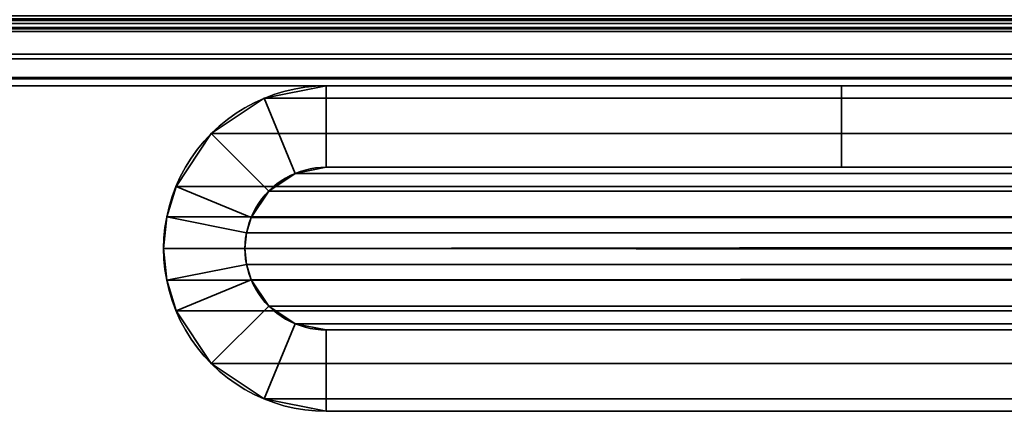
# Model space of a CAD drawing. Header units: millimetres. Extents: x -523 to 5173, y -130 to 66.
# Tile 153 of 256: x -203 to -188, y -68 to -62. Entities that reach past the tile are written whole.
import ezdxf

# ---------------------------------------------------------------- set-up
doc = ezdxf.new("R2010")
doc.units = ezdxf.units.MM
doc.layers.add('151', color=7, linetype='Continuous', true_color=0xffffff)

# ---------------------------------------------------------------- blocks, each defined once
blk = doc.blocks.new('UG_SURFACE_013')
at = {"layer": '151', "color": 252, "linetype": 'Continuous', "lineweight": 35}
for points in [[(-336.835, -62.158, 2040.798), (337.165, -62.158, 2040.798), (337.165, -61.636, 2040.902), (-336.835, -61.636, 2040.902)], [(-336.835, -61.852, 2040.059), (337.165, -61.852, 2040.059), (337.165, -62.035, 2039.937), (-336.835, -62.035, 2039.937)], [(337.165, -61.966, 1.984), (-336.835, -61.966, 1.984), (-336.835, -62.139, 2.244), (337.165, -62.139, 2.244)], [(337.165, -62.531, 1.419), (-336.835, -62.531, 1.419), (-336.835, -62.012, 1.072), (337.165, -62.012, 1.072)], [(-336.835, -62.035, 2039.937), (337.165, -62.035, 2039.937), (337.165, -62.157, 2039.754), (-336.835, -62.157, 2039.754)], [(337.165, -62.139, 2.244), (-336.835, -62.139, 2.244), (-336.835, -62.2, 2.55), (337.165, -62.2, 2.55)], [(-177.35, -62.2, 1764.902), (-358.471, -62.2, 2040.95), (-336.837, -62.2, 2039.538)], [(-358.471, -62.2, 2040.95), (-177.35, -62.2, 1764.902), (-177.35, -62.2, 1409.902), (-286.227, -62.2, 1110.95)], [(-177.35, -62.2, 1764.902), (-336.837, -62.2, 2039.538), (-336.835, -62.2, 2039.538)], [(-336.835, -62.157, 2039.754), (337.165, -62.157, 2039.754), (337.165, -62.2, 2039.538), (-336.835, -62.2, 2039.538)], [(-336.835, -62.601, 2040.503), (337.165, -62.601, 2040.503), (337.165, -62.158, 2040.798), (-336.835, -62.158, 2040.798)], [(-336.835, -62.2, 2039.538), (357.73, -62.2, 1916.95), (177.65, -62.2, 1764.902), (-177.35, -62.2, 1764.902)], [(-336.835, -62.2, 2039.538), (337.165, -62.2, 2039.538), (357.73, -62.2, 1916.95)], [(-286.218, -62.2, 1010.934), (337.165, -62.2, 2.55), (-336.835, -62.2, 2.55)], [(-282.888, -62.2, 1114.658), (-286.227, -62.2, 1110.95), (-177.35, -62.2, 1409.902)], [(357.73, -62.2, 191.95), (-286.218, -62.2, 1010.934), (-282.879, -62.2, 1007.235)], [(-286.218, -62.2, 1010.934), (357.73, -62.2, 107.95), (337.165, -62.2, 2.55)], [(-286.218, -62.2, 1010.934), (357.73, -62.2, 191.95), (357.73, -62.2, 107.95)], [(-278.33, -62.2, 1116.688), (-282.888, -62.2, 1114.658), (-177.35, -62.2, 1409.902)], [(-282.879, -62.2, 1007.235), (-278.326, -62.2, 1005.211), (357.73, -62.2, 191.95)], [(-275.835, -62.2, 1116.95), (-278.33, -62.2, 1116.688), (-177.35, -62.2, 1409.902)], [(-278.326, -62.2, 1005.211), (-273.343, -62.2, 1005.211), (357.73, -62.2, 191.95)], [(-177.35, -62.2, 1409.902), (-273.34, -62.2, 1116.688), (-275.835, -62.2, 1116.95)], [(357.73, -62.2, 191.95), (-273.343, -62.2, 1005.211), (-268.79, -62.2, 1007.235)], [(-177.35, -62.2, 1409.902), (-268.781, -62.2, 1114.658), (-273.34, -62.2, 1116.688)], [(358.802, -62.2, 191.95), (357.73, -62.2, 191.95), (-270.954, -62.2, 1093.987), (-266.917, -62.2, 1096.92)], [(-263.903, -62.2, 1034.23), (-270.954, -62.2, 1093.987), (357.73, -62.2, 191.95)], [(-268.79, -62.2, 1007.235), (-265.451, -62.2, 1010.934), (357.73, -62.2, 191.95)], [(-265.442, -62.2, 1110.95), (-268.781, -62.2, 1114.658), (-177.35, -62.2, 1409.902), (177.65, -62.2, 1409.902)], [(177.65, -62.2, 1409.902), (358.802, -62.2, 191.95), (-266.917, -62.2, 1096.92), (-264.422, -62.2, 1101.242)], [(-264.412, -62.2, 1020.627), (-266.89, -62.2, 1024.95), (-264.412, -62.2, 1029.273), (357.73, -62.2, 191.95)], [(-265.451, -62.2, 1010.934), (-263.903, -62.2, 1015.671), (357.73, -62.2, 191.95)], [(177.65, -62.2, 1409.902), (-263.9, -62.2, 1106.204), (-265.442, -62.2, 1110.95)], [(-264.422, -62.2, 1101.242), (-263.9, -62.2, 1106.204), (177.65, -62.2, 1409.902)], [(357.73, -62.2, 191.95), (-264.412, -62.2, 1029.273), (-263.903, -62.2, 1034.23)], [(-263.903, -62.2, 1015.671), (-264.412, -62.2, 1020.627), (357.73, -62.2, 191.95)], [(337.165, -62.878, 1.938), (-336.835, -62.878, 1.938), (-336.835, -62.531, 1.419), (337.165, -62.531, 1.419)], [(-336.835, -62.896, 2040.06), (337.165, -62.896, 2040.06), (337.165, -62.601, 2040.503), (-336.835, -62.601, 2040.503)], [(337.165, -63, 2.55), (-336.835, -63, 2.55), (-336.835, -62.878, 1.938), (337.165, -62.878, 1.938)], [(-177.35, -63, 1764.902), (-358.471, -63, 2040.95), (-287.769, -63, 1106.204), (-286.227, -63, 1110.95)], [(-336.837, -63, 2039.538), (-358.471, -63, 2040.95), (-177.35, -63, 1764.902)], [(-336.835, -63, 2039.538), (-336.837, -63, 2039.538), (-177.35, -63, 1764.902)], [(-336.835, -63, 2039.538), (337.165, -63, 2039.538), (337.165, -62.896, 2040.06), (-336.835, -62.896, 2040.06)], [(-336.835, -63, 2.55), (337.165, -63, 2.55), (357.73, -63, 107.95)], [(357.73, -63, 107.95), (357.73, -63, 191.95), (-286.218, -63, 1010.934), (-336.835, -63, 2.55)], [(-336.835, -63, 2039.538), (-177.35, -63, 1764.902), (177.65, -63, 1764.902)], [(177.65, -63, 1764.902), (357.73, -63, 1916.95), (337.165, -63, 2039.538), (-336.835, -63, 2039.538)], [(-286.227, -63, 1110.95), (-177.35, -63, 1409.902), (-177.35, -63, 1764.902)], [(-177.35, -63, 1409.902), (-286.227, -63, 1110.95), (-282.888, -63, 1114.658)], [(-282.879, -63, 1007.235), (-286.218, -63, 1010.934), (357.73, -63, 191.95)], [(177.65, -63, 1409.902), (-282.888, -63, 1114.658), (-278.33, -63, 1116.688)], [(-282.888, -63, 1114.658), (177.65, -63, 1409.902), (-177.35, -63, 1409.902)], [(-278.326, -63, 1005.211), (-282.879, -63, 1007.235), (357.73, -63, 191.95)], [(-278.33, -63, 1116.688), (-273.34, -63, 1116.688), (177.65, -63, 1409.902)], [(357.73, -63, 191.95), (-273.343, -63, 1005.211), (-278.326, -63, 1005.211)], [(-268.79, -63, 1007.235), (-273.343, -63, 1005.211), (357.73, -63, 191.95)], [(-273.34, -63, 1116.688), (-268.781, -63, 1114.658), (177.65, -63, 1409.902)], [(358.802, -63, 848.35), (-266.917, -63, 1096.92), (-268.79, -63, 1042.665), (-265.451, -63, 1038.966)], [(-268.79, -63, 1007.235), (357.73, -63, 191.95), (358.802, -63, 191.95), (358.802, -63, 520.15)], [(358.802, -63, 520.15), (-265.451, -63, 1010.934), (-268.79, -63, 1007.235)], [(177.65, -63, 1409.902), (-268.781, -63, 1114.658), (-265.442, -63, 1110.95)], [(-264.422, -63, 1101.242), (-266.917, -63, 1096.92), (358.802, -63, 848.35)], [(358.802, -63, 848.35), (-264.412, -63, 1029.273), (-266.89, -63, 1024.95), (-264.412, -63, 1020.627)], [(358.802, -63, 848.35), (-265.451, -63, 1038.966), (-263.903, -63, 1034.23)], [(358.802, -63, 520.15), (358.802, -63, 848.35), (-263.903, -63, 1015.671), (-265.451, -63, 1010.934)], [(358.802, -63, 1176.55), (177.65, -63, 1409.902), (-265.442, -63, 1110.95), (-263.9, -63, 1106.204)], [(358.802, -63, 848.35), (358.802, -63, 1176.55), (-263.835, -63, 1104.95), (-264.422, -63, 1101.242)], [(-263.903, -63, 1034.23), (-264.412, -63, 1029.273), (358.802, -63, 848.35)], [(-264.412, -63, 1020.627), (-263.903, -63, 1015.671), (358.802, -63, 848.35)], [(-263.9, -63, 1106.204), (-263.835, -63, 1104.95), (358.802, -63, 1176.55)]]:
    blk.add_3dface(points, dxfattribs=at)
blk = doc.blocks.new('UG_SURFACE_015')
at = {"layer": '151', "color": 252, "linetype": 'Continuous', "lineweight": 35}
for points in [[(-337, -62.2, 2035.15), (337.33, -62.2, 2035.15), (337.33, -61.4, 2035.15), (-337, -61.4, 2035.15)], [(-337, -61.731, 2023.619), (337.33, -61.731, 2023.619), (337.33, -62.078, 2024.138), (-337, -62.078, 2024.138)], [(-337, -62.078, 2024.138), (337.33, -62.078, 2024.138), (337.33, -62.2, 2024.75), (-337, -62.2, 2024.75)], [(-337, -62.2, 2035.15), (-337, -62.2, 2024.75), (337.33, -62.2, 2024.75), (337.33, -62.2, 2035.15)]]:
    blk.add_3dface(points, dxfattribs=at)
blk = doc.blocks.new('UG_SURFACE_016')
at = {"layer": '151', "color": 252, "linetype": 'Continuous', "lineweight": 35}
for points in [[(-337, -62.2, 2035.15), (337.33, -62.2, 2035.15), (337.33, -61.4, 2035.15), (-337, -61.4, 2035.15)], [(-337, -61.731, 2023.619), (337.33, -61.731, 2023.619), (337.33, -62.078, 2024.138), (-337, -62.078, 2024.138)], [(-337, -62.078, 2024.138), (337.33, -62.078, 2024.138), (337.33, -62.2, 2024.75), (-337, -62.2, 2024.75)], [(-337, -62.2, 2035.15), (-337, -62.2, 2024.75), (337.33, -62.2, 2024.75), (337.33, -62.2, 2035.15)]]:
    blk.add_3dface(points, dxfattribs=at)
blk = doc.blocks.new('UG_SURFACE_339')
at = {"layer": '151', "color": 252, "linetype": 'Continuous', "lineweight": 35}
for points in [[(-198.45, -63, 1786.002), (-199.368, -63.183, 1786.92), (-198.909, -64.291, 1786.461), (-198.45, -64.2, 1786.002)], [(-198.45, -64.2, 1388.802), (-198.909, -64.291, 1388.343), (-199.368, -63.183, 1387.884), (-198.45, -63, 1388.802)], [(-198.45, -63, 1786.002), (-198.45, -63, 1388.802), (-199.368, -63.183, 1387.884), (-199.368, -63.183, 1786.92)], [(-198.45, -64.2, 1786.002), (-190.85, -64.2, 1778.402), (-190.85, -63, 1778.402), (-198.45, -63, 1786.002)], [(-198.45, -63, 1388.802), (-190.85, -63, 1396.402), (-190.85, -64.2, 1396.402), (-198.45, -64.2, 1388.802)], [(-198.45, -63, 1388.802), (-198.45, -63, 1786.002), (-190.85, -63, 1778.402), (-190.85, -63, 1396.402)], [(-190.85, -63, 1396.402), (-190.85, -63, 1778.402), (-190.85, -64.2, 1778.402), (-190.85, -64.2, 1396.402)], [(-199.368, -63.183, 1786.92), (-200.147, -63.703, 1787.699), (-199.299, -64.551, 1786.851), (-198.909, -64.291, 1786.461)], [(-198.909, -64.291, 1388.343), (-199.299, -64.551, 1387.954), (-200.147, -63.703, 1387.105), (-199.368, -63.183, 1387.884)], [(-199.368, -63.183, 1786.92), (-199.368, -63.183, 1387.884), (-200.147, -63.703, 1387.105), (-200.147, -63.703, 1787.699)], [(-199.559, -64.941, 1787.111), (-199.299, -64.551, 1786.851), (-200.147, -63.703, 1787.699), (-200.667, -64.482, 1788.219)], [(-200.667, -64.482, 1386.585), (-200.147, -63.703, 1387.105), (-199.299, -64.551, 1387.954), (-199.559, -64.941, 1387.693)], [(-200.147, -63.703, 1787.699), (-200.147, -63.703, 1387.105), (-200.667, -64.482, 1386.585), (-200.667, -64.482, 1788.219)], [(-198.909, -64.291, 1388.343), (-198.909, -64.291, 1786.461), (-199.299, -64.551, 1786.851), (-199.299, -64.551, 1387.954)], [(-198.45, -64.2, 1388.802), (-198.45, -64.2, 1786.002), (-198.909, -64.291, 1786.461), (-198.909, -64.291, 1388.343)], [(-190.85, -64.2, 1778.402), (-198.45, -64.2, 1786.002), (-198.45, -64.2, 1388.802), (-190.85, -64.2, 1396.402)], [(-199.627, -65.166, 1787.179), (-199.559, -64.941, 1787.111), (-200.667, -64.482, 1788.219), (-200.804, -64.932, 1788.356)], [(-200.804, -64.932, 1386.448), (-200.667, -64.482, 1386.585), (-199.559, -64.941, 1387.693), (-199.627, -65.166, 1387.625)], [(-200.804, -64.932, 1788.356), (-200.667, -64.482, 1788.219), (-200.667, -64.482, 1386.585), (-200.804, -64.932, 1386.448)], [(-199.299, -64.551, 1387.954), (-199.299, -64.551, 1786.851), (-199.559, -64.941, 1787.111), (-199.559, -64.941, 1387.693)], [(-200.804, -64.932, 1788.356), (-200.85, -65.4, 1788.402), (-199.65, -65.4, 1787.202), (-199.627, -65.166, 1787.179)], [(-199.627, -65.166, 1387.625), (-199.65, -65.4, 1387.602), (-200.85, -65.4, 1386.402), (-200.804, -64.932, 1386.448)], [(-200.85, -65.4, 1386.402), (-200.85, -65.4, 1788.402), (-200.804, -64.932, 1788.356)], [(-200.804, -64.932, 1386.448), (-200.85, -65.4, 1386.402), (-200.804, -64.932, 1788.356)], [(-199.627, -65.166, 1387.625), (-199.559, -64.941, 1387.693), (-199.559, -64.941, 1787.111), (-199.627, -65.166, 1787.179)], [(-199.627, -65.166, 1787.179), (-199.65, -65.4, 1387.602), (-199.627, -65.166, 1387.625)], [(-199.627, -65.166, 1787.179), (-199.65, -65.4, 1787.202), (-199.65, -65.4, 1387.602)], [(-199.627, -65.634, 1787.179), (-199.65, -65.4, 1787.202), (-200.85, -65.4, 1788.402), (-200.804, -65.868, 1788.356)], [(-200.804, -65.868, 1386.448), (-200.85, -65.4, 1386.402), (-199.65, -65.4, 1387.602), (-199.627, -65.634, 1387.625)], [(-200.804, -65.868, 1788.356), (-200.85, -65.4, 1386.402), (-200.804, -65.868, 1386.448)], [(-200.804, -65.868, 1788.356), (-200.85, -65.4, 1788.402), (-200.85, -65.4, 1386.402)], [(-199.65, -65.4, 1387.602), (-199.65, -65.4, 1787.202), (-199.627, -65.634, 1787.179)], [(-199.627, -65.634, 1387.625), (-199.65, -65.4, 1387.602), (-199.627, -65.634, 1787.179)], [(-200.804, -65.868, 1788.356), (-200.667, -66.318, 1788.219), (-199.559, -65.859, 1787.111), (-199.627, -65.634, 1787.179)], [(-199.627, -65.634, 1387.625), (-199.559, -65.859, 1387.693), (-200.667, -66.318, 1386.585), (-200.804, -65.868, 1386.448)], [(-199.627, -65.634, 1787.179), (-199.559, -65.859, 1787.111), (-199.559, -65.859, 1387.693), (-199.627, -65.634, 1387.625)], [(-200.804, -65.868, 1386.448), (-200.667, -66.318, 1386.585), (-200.667, -66.318, 1788.219), (-200.804, -65.868, 1788.356)], [(-200.667, -66.318, 1788.219), (-200.147, -67.097, 1787.699), (-199.299, -66.249, 1786.851), (-199.559, -65.859, 1787.111)], [(-199.559, -65.859, 1387.693), (-199.299, -66.249, 1387.954), (-200.147, -67.097, 1387.105), (-200.667, -66.318, 1386.585)], [(-199.559, -65.859, 1387.693), (-199.559, -65.859, 1787.111), (-199.299, -66.249, 1786.851), (-199.299, -66.249, 1387.954)], [(-200.667, -66.318, 1788.219), (-200.667, -66.318, 1386.585), (-200.147, -67.097, 1387.105), (-200.147, -67.097, 1787.699)], [(-198.909, -66.509, 1786.461), (-199.299, -66.249, 1786.851), (-200.147, -67.097, 1787.699), (-199.368, -67.617, 1786.92)], [(-199.368, -67.617, 1387.884), (-200.147, -67.097, 1387.105), (-199.299, -66.249, 1387.954), (-198.909, -66.509, 1388.343)], [(-199.299, -66.249, 1387.954), (-199.299, -66.249, 1786.851), (-198.909, -66.509, 1786.461), (-198.909, -66.509, 1388.343)], [(-198.45, -66.6, 1786.002), (-198.909, -66.509, 1786.461), (-199.368, -67.617, 1786.92), (-198.45, -67.8, 1786.002)], [(-198.45, -67.8, 1388.802), (-199.368, -67.617, 1387.884), (-198.909, -66.509, 1388.343), (-198.45, -66.6, 1388.802)], [(-198.909, -66.509, 1388.343), (-198.909, -66.509, 1786.461), (-198.45, -66.6, 1786.002), (-198.45, -66.6, 1388.802)], [(-179.51, -66.6, 1465.192), (-198.45, -66.6, 1786.002), (-188.097, -66.6, 1712.402)], [(-167.63, -66.6, 1419.622), (-198.45, -66.6, 1388.802), (-184.817, -66.6, 1457.887), (-182.854, -66.6, 1457.681)], [(-198.45, -66.6, 1786.002), (-179.51, -66.6, 1465.192), (-180.976, -66.6, 1466.513)], [(-180.976, -66.6, 1466.513), (-182.854, -66.6, 1467.123), (-198.45, -66.6, 1786.002)], [(-182.854, -66.6, 1467.123), (-184.817, -66.6, 1466.917), (-198.45, -66.6, 1786.002)], [(-198.45, -66.6, 1388.802), (-188.097, -66.6, 1462.402), (-187.687, -66.6, 1460.471)], [(-198.45, -66.6, 1786.002), (-186.526, -66.6, 1465.93), (-187.687, -66.6, 1464.333)], [(-198.45, -66.6, 1786.002), (-186.526, -66.6, 1715.93), (-187.687, -66.6, 1714.333)], [(-187.687, -66.6, 1460.471), (-186.526, -66.6, 1458.874), (-198.45, -66.6, 1388.802)], [(-187.687, -66.6, 1464.333), (-188.097, -66.6, 1462.402), (-198.45, -66.6, 1786.002)], [(-188.097, -66.6, 1462.402), (-198.45, -66.6, 1388.802), (-198.45, -66.6, 1786.002)], [(-198.45, -66.6, 1786.002), (-184.817, -66.6, 1716.917), (-186.526, -66.6, 1715.93)], [(-186.526, -66.6, 1458.874), (-184.817, -66.6, 1457.887), (-198.45, -66.6, 1388.802)], [(-198.45, -66.6, 1786.002), (-184.817, -66.6, 1466.917), (-186.526, -66.6, 1465.93)], [(-182.854, -66.6, 1717.123), (-184.817, -66.6, 1716.917), (-198.45, -66.6, 1786.002), (-167.63, -66.6, 1755.182)], [(-187.687, -66.6, 1714.333), (-188.097, -66.6, 1712.402), (-198.45, -66.6, 1786.002)], [(-198.45, -67.8, 1786.002), (-167.63, -67.8, 1755.182), (-167.63, -66.6, 1755.182), (-198.45, -66.6, 1786.002)], [(-198.45, -66.6, 1388.802), (-167.63, -66.6, 1419.622), (-167.63, -67.8, 1419.622), (-198.45, -67.8, 1388.802)], [(-200.147, -67.097, 1787.699), (-200.147, -67.097, 1387.105), (-199.368, -67.617, 1387.884), (-199.368, -67.617, 1786.92)], [(-199.368, -67.617, 1786.92), (-199.368, -67.617, 1387.884), (-198.45, -67.8, 1388.802), (-198.45, -67.8, 1786.002)], [(-198.45, -67.8, 1388.802), (-187.233, -67.8, 1710.673), (-187.6, -67.8, 1712.402)], [(-198.45, -67.8, 1786.002), (-187.6, -67.8, 1712.402), (-187.233, -67.8, 1714.131)], [(-198.45, -67.8, 1388.802), (-186.194, -67.8, 1709.244), (-187.233, -67.8, 1710.673)], [(-187.6, -67.8, 1712.402), (-198.45, -67.8, 1786.002), (-198.45, -67.8, 1388.802)], [(-198.45, -67.8, 1388.802), (-187.233, -67.8, 1460.673), (-187.6, -67.8, 1462.402)], [(-198.45, -67.8, 1786.002), (-186.194, -67.8, 1715.56), (-184.663, -67.8, 1716.444)], [(-187.233, -67.8, 1714.131), (-186.194, -67.8, 1715.56), (-198.45, -67.8, 1786.002)], [(-187.6, -67.8, 1462.402), (-182.906, -67.8, 1708.175), (-184.663, -67.8, 1708.36), (-198.45, -67.8, 1388.802)], [(-198.45, -67.8, 1388.802), (-186.194, -67.8, 1459.244), (-187.233, -67.8, 1460.673)], [(-184.663, -67.8, 1708.36), (-186.194, -67.8, 1709.244), (-198.45, -67.8, 1388.802)], [(-198.45, -67.8, 1388.802), (-167.63, -67.8, 1419.622), (-182.906, -67.8, 1458.175), (-184.663, -67.8, 1458.36)], [(-184.663, -67.8, 1458.36), (-186.194, -67.8, 1459.244), (-198.45, -67.8, 1388.802)], [(-184.663, -67.8, 1716.444), (-182.906, -67.8, 1716.629), (-167.63, -67.8, 1755.182), (-198.45, -67.8, 1786.002)]]:
    blk.add_3dface(points, dxfattribs=at)
blk = doc.blocks.new('UG_SURFACE_341')
at = {"layer": '151', "color": 252, "linetype": 'Continuous', "lineweight": 35}
for points in [[(-198.45, -63, 1388.802), (-199.368, -63.183, 1387.884), (-198.909, -64.291, 1388.343), (-198.45, -64.2, 1388.802)], [(199.668, -63.183, 1387.884), (-199.368, -63.183, 1387.884), (-198.45, -63, 1388.802), (198.75, -63, 1388.802)], [(-198.45, -64.2, 1388.802), (-190.85, -64.2, 1396.402), (-190.85, -63, 1396.402), (-198.45, -63, 1388.802)], [(-198.45, -63, 1388.802), (-190.85, -63, 1396.402), (191.15, -63, 1396.402), (198.75, -63, 1388.802)], [(191.15, -63, 1396.402), (-190.85, -63, 1396.402), (-190.85, -64.2, 1396.402), (191.15, -64.2, 1396.402)], [(-199.368, -63.183, 1387.884), (-200.147, -63.703, 1387.105), (-199.299, -64.551, 1387.954), (-198.909, -64.291, 1388.343)], [(200.447, -63.703, 1387.105), (-200.147, -63.703, 1387.105), (-199.368, -63.183, 1387.884), (199.668, -63.183, 1387.884)], [(-199.559, -64.941, 1387.693), (-199.299, -64.551, 1387.954), (-200.147, -63.703, 1387.105), (-200.667, -64.482, 1386.585)], [(200.967, -64.482, 1386.585), (-200.667, -64.482, 1386.585), (-200.147, -63.703, 1387.105), (200.447, -63.703, 1387.105)], [(-199.299, -64.551, 1387.954), (199.599, -64.551, 1387.954), (199.209, -64.291, 1388.343), (-198.909, -64.291, 1388.343)], [(-198.909, -64.291, 1388.343), (199.209, -64.291, 1388.343), (198.75, -64.2, 1388.802), (-198.45, -64.2, 1388.802)], [(191.15, -64.2, 1396.402), (-190.85, -64.2, 1396.402), (-198.45, -64.2, 1388.802), (198.75, -64.2, 1388.802)], [(-199.627, -65.166, 1387.625), (-199.559, -64.941, 1387.693), (-200.667, -64.482, 1386.585), (-200.804, -64.932, 1386.448)], [(-200.804, -64.932, 1386.448), (-200.667, -64.482, 1386.585), (200.967, -64.482, 1386.585), (201.104, -64.932, 1386.448)], [(-199.559, -64.941, 1387.693), (199.859, -64.941, 1387.693), (199.599, -64.551, 1387.954), (-199.299, -64.551, 1387.954)], [(-200.804, -64.932, 1386.448), (-200.85, -65.4, 1386.402), (-199.65, -65.4, 1387.602), (-199.627, -65.166, 1387.625)], [(201.104, -64.932, 1386.448), (-200.85, -65.4, 1386.402), (-200.804, -64.932, 1386.448)], [(201.104, -64.932, 1386.448), (201.15, -65.4, 1386.402), (-200.85, -65.4, 1386.402)], [(199.927, -65.166, 1387.625), (199.859, -64.941, 1387.693), (-199.559, -64.941, 1387.693), (-199.627, -65.166, 1387.625)], [(-199.65, -65.4, 1387.602), (199.95, -65.4, 1387.602), (199.927, -65.166, 1387.625)], [(-199.627, -65.166, 1387.625), (-199.65, -65.4, 1387.602), (199.927, -65.166, 1387.625)], [(-199.627, -65.634, 1387.625), (-199.65, -65.4, 1387.602), (-200.85, -65.4, 1386.402), (-200.804, -65.868, 1386.448)], [(-200.804, -65.868, 1386.448), (-200.85, -65.4, 1386.402), (201.15, -65.4, 1386.402)], [(-200.804, -65.868, 1386.448), (201.15, -65.4, 1386.402), (201.104, -65.868, 1386.448)], [(199.927, -65.634, 1387.625), (-199.65, -65.4, 1387.602), (-199.627, -65.634, 1387.625)], [(199.927, -65.634, 1387.625), (199.95, -65.4, 1387.602), (-199.65, -65.4, 1387.602)], [(-200.804, -65.868, 1386.448), (-200.667, -66.318, 1386.585), (-199.559, -65.859, 1387.693), (-199.627, -65.634, 1387.625)], [(-199.627, -65.634, 1387.625), (-199.559, -65.859, 1387.693), (199.859, -65.859, 1387.693), (199.927, -65.634, 1387.625)], [(201.104, -65.868, 1386.448), (200.967, -66.318, 1386.585), (-200.667, -66.318, 1386.585), (-200.804, -65.868, 1386.448)], [(-200.667, -66.318, 1386.585), (-200.147, -67.097, 1387.105), (-199.299, -66.249, 1387.954), (-199.559, -65.859, 1387.693)], [(-199.299, -66.249, 1387.954), (199.599, -66.249, 1387.954), (199.859, -65.859, 1387.693), (-199.559, -65.859, 1387.693)], [(200.447, -67.097, 1387.105), (-200.147, -67.097, 1387.105), (-200.667, -66.318, 1386.585), (200.967, -66.318, 1386.585)], [(-198.909, -66.509, 1388.343), (-199.299, -66.249, 1387.954), (-200.147, -67.097, 1387.105), (-199.368, -67.617, 1387.884)], [(-198.909, -66.509, 1388.343), (199.209, -66.509, 1388.343), (199.599, -66.249, 1387.954), (-199.299, -66.249, 1387.954)], [(-198.45, -66.6, 1388.802), (-198.909, -66.509, 1388.343), (-199.368, -67.617, 1387.884), (-198.45, -67.8, 1388.802)], [(-198.45, -66.6, 1388.802), (198.75, -66.6, 1388.802), (199.209, -66.509, 1388.343), (-198.909, -66.509, 1388.343)], [(-198.45, -66.6, 1388.802), (-125.346, -66.6, 1399.181), (-124.85, -66.6, 1399.155)], [(-198.45, -66.6, 1388.802), (122.776, -66.6, 1399.791), (124.654, -66.6, 1399.181)], [(-124.85, -66.6, 1399.155), (122.776, -66.6, 1399.791), (-198.45, -66.6, 1388.802)], [(124.654, -66.6, 1399.181), (198.75, -66.6, 1388.802), (-198.45, -66.6, 1388.802)], [(-198.45, -66.6, 1388.802), (-127.224, -66.6, 1399.791), (-125.346, -66.6, 1399.181)], [(-198.45, -66.6, 1388.802), (-129.493, -66.6, 1402.915), (-128.69, -66.6, 1401.112)], [(-129.493, -66.6, 1404.889), (-129.493, -66.6, 1402.915), (-198.45, -66.6, 1388.802), (-167.63, -66.6, 1419.622)], [(-128.69, -66.6, 1401.112), (-127.224, -66.6, 1399.791), (-198.45, -66.6, 1388.802)], [(-198.45, -67.8, 1388.802), (-167.63, -67.8, 1419.622), (-167.63, -66.6, 1419.622), (-198.45, -66.6, 1388.802)], [(199.668, -67.617, 1387.884), (-199.368, -67.617, 1387.884), (-200.147, -67.097, 1387.105), (200.447, -67.097, 1387.105)], [(198.75, -67.8, 1388.802), (-198.45, -67.8, 1388.802), (-199.368, -67.617, 1387.884), (199.668, -67.617, 1387.884)], [(-123.537, -67.8, 1399.86), (-198.45, -67.8, 1388.802), (124.706, -67.8, 1399.675)], [(-123.537, -67.8, 1399.86), (-125.294, -67.8, 1399.675), (-198.45, -67.8, 1388.802)], [(-167.63, -67.8, 1419.622), (-198.45, -67.8, 1388.802), (-129.007, -67.8, 1403.018), (-129.007, -67.8, 1404.786)], [(-198.45, -67.8, 1388.802), (-128.288, -67.8, 1401.404), (-129.007, -67.8, 1403.018)], [(-198.45, -67.8, 1388.802), (-125.294, -67.8, 1399.675), (-126.975, -67.8, 1400.221)], [(-126.975, -67.8, 1400.221), (-128.288, -67.8, 1401.404), (-198.45, -67.8, 1388.802)], [(124.706, -67.8, 1399.675), (-198.45, -67.8, 1388.802), (198.75, -67.8, 1388.802)]]:
    blk.add_3dface(points, dxfattribs=at)
blk = doc.blocks.new('UG_SURFACE_342')
at = {"layer": '151', "color": 252, "linetype": 'Continuous', "lineweight": 35}
for points in [[(-198.45, -64.2, 1786.002), (-198.909, -64.291, 1786.461), (-199.368, -63.183, 1786.92), (-198.45, -63, 1786.002)], [(-199.368, -63.183, 1786.92), (199.668, -63.183, 1786.92), (198.75, -63, 1786.002), (-198.45, -63, 1786.002)], [(-198.45, -63, 1786.002), (-190.85, -63, 1778.402), (-190.85, -64.2, 1778.402), (-198.45, -64.2, 1786.002)], [(198.75, -63, 1786.002), (191.15, -63, 1778.402), (-190.85, -63, 1778.402), (-198.45, -63, 1786.002)], [(191.15, -64.2, 1778.402), (-190.85, -64.2, 1778.402), (-190.85, -63, 1778.402), (191.15, -63, 1778.402)], [(-198.909, -64.291, 1786.461), (-199.299, -64.551, 1786.851), (-200.147, -63.703, 1787.699), (-199.368, -63.183, 1786.92)], [(-200.147, -63.703, 1787.699), (200.447, -63.703, 1787.699), (199.668, -63.183, 1786.92), (-199.368, -63.183, 1786.92)], [(-200.667, -64.482, 1788.219), (-200.147, -63.703, 1787.699), (-199.299, -64.551, 1786.851), (-199.559, -64.941, 1787.111)], [(-200.667, -64.482, 1788.219), (200.967, -64.482, 1788.219), (200.447, -63.703, 1787.699), (-200.147, -63.703, 1787.699)], [(-198.909, -64.291, 1786.461), (199.209, -64.291, 1786.461), (199.599, -64.551, 1786.851), (-199.299, -64.551, 1786.851)], [(-198.45, -64.2, 1786.002), (198.75, -64.2, 1786.002), (199.209, -64.291, 1786.461), (-198.909, -64.291, 1786.461)], [(198.75, -64.2, 1786.002), (-198.45, -64.2, 1786.002), (-190.85, -64.2, 1778.402), (191.15, -64.2, 1778.402)], [(-200.804, -64.932, 1788.356), (-200.667, -64.482, 1788.219), (-199.559, -64.941, 1787.111), (-199.627, -65.166, 1787.179)], [(201.104, -64.932, 1788.356), (200.967, -64.482, 1788.219), (-200.667, -64.482, 1788.219), (-200.804, -64.932, 1788.356)], [(-199.299, -64.551, 1786.851), (199.599, -64.551, 1786.851), (199.859, -64.941, 1787.111), (-199.559, -64.941, 1787.111)], [(-199.627, -65.166, 1787.179), (-199.65, -65.4, 1787.202), (-200.85, -65.4, 1788.402), (-200.804, -64.932, 1788.356)], [(-200.85, -65.4, 1788.402), (201.15, -65.4, 1788.402), (201.104, -64.932, 1788.356)], [(-200.804, -64.932, 1788.356), (-200.85, -65.4, 1788.402), (201.104, -64.932, 1788.356)], [(-199.627, -65.166, 1787.179), (-199.559, -64.941, 1787.111), (199.859, -64.941, 1787.111), (199.927, -65.166, 1787.179)], [(199.927, -65.166, 1787.179), (-199.65, -65.4, 1787.202), (-199.627, -65.166, 1787.179)], [(199.927, -65.166, 1787.179), (199.95, -65.4, 1787.202), (-199.65, -65.4, 1787.202)], [(-200.804, -65.868, 1788.356), (-200.85, -65.4, 1788.402), (-199.65, -65.4, 1787.202), (-199.627, -65.634, 1787.179)], [(201.15, -65.4, 1788.402), (-200.85, -65.4, 1788.402), (-200.804, -65.868, 1788.356)], [(201.104, -65.868, 1788.356), (201.15, -65.4, 1788.402), (-200.804, -65.868, 1788.356)], [(-199.65, -65.4, 1787.202), (199.95, -65.4, 1787.202), (199.927, -65.634, 1787.179)], [(-199.627, -65.634, 1787.179), (-199.65, -65.4, 1787.202), (199.927, -65.634, 1787.179)], [(-199.627, -65.634, 1787.179), (-199.559, -65.859, 1787.111), (-200.667, -66.318, 1788.219), (-200.804, -65.868, 1788.356)], [(199.927, -65.634, 1787.179), (199.859, -65.859, 1787.111), (-199.559, -65.859, 1787.111), (-199.627, -65.634, 1787.179)], [(-200.804, -65.868, 1788.356), (-200.667, -66.318, 1788.219), (200.967, -66.318, 1788.219), (201.104, -65.868, 1788.356)], [(-199.559, -65.859, 1787.111), (-199.299, -66.249, 1786.851), (-200.147, -67.097, 1787.699), (-200.667, -66.318, 1788.219)], [(-199.559, -65.859, 1787.111), (199.859, -65.859, 1787.111), (199.599, -66.249, 1786.851), (-199.299, -66.249, 1786.851)], [(-200.147, -67.097, 1787.699), (200.447, -67.097, 1787.699), (200.967, -66.318, 1788.219), (-200.667, -66.318, 1788.219)], [(-199.368, -67.617, 1786.92), (-200.147, -67.097, 1787.699), (-199.299, -66.249, 1786.851), (-198.909, -66.509, 1786.461)], [(-199.299, -66.249, 1786.851), (199.599, -66.249, 1786.851), (199.209, -66.509, 1786.461), (-198.909, -66.509, 1786.461)], [(-198.45, -67.8, 1786.002), (-199.368, -67.617, 1786.92), (-198.909, -66.509, 1786.461), (-198.45, -66.6, 1786.002)], [(-198.909, -66.509, 1786.461), (199.209, -66.509, 1786.461), (198.75, -66.6, 1786.002), (-198.45, -66.6, 1786.002)], [(-124.85, -66.6, 1775.649), (-198.45, -66.6, 1786.002), (122.776, -66.6, 1775.013)], [(-167.63, -66.6, 1755.182), (-198.45, -66.6, 1786.002), (-129.493, -66.6, 1771.889), (-129.493, -66.6, 1769.915)], [(-198.45, -66.6, 1786.002), (-127.224, -66.6, 1775.013), (-128.69, -66.6, 1773.692)], [(-128.69, -66.6, 1773.692), (-129.493, -66.6, 1771.889), (-198.45, -66.6, 1786.002)], [(-198.45, -66.6, 1786.002), (198.75, -66.6, 1786.002), (125.15, -66.6, 1775.649), (124.654, -66.6, 1775.623)], [(124.654, -66.6, 1775.623), (122.776, -66.6, 1775.013), (-198.45, -66.6, 1786.002)], [(-198.45, -66.6, 1786.002), (-124.85, -66.6, 1775.649), (-125.346, -66.6, 1775.623)], [(-125.346, -66.6, 1775.623), (-127.224, -66.6, 1775.013), (-198.45, -66.6, 1786.002)], [(-198.45, -66.6, 1786.002), (-167.63, -66.6, 1755.182), (-167.63, -67.8, 1755.182), (-198.45, -67.8, 1786.002)], [(-199.368, -67.617, 1786.92), (199.668, -67.617, 1786.92), (200.447, -67.097, 1787.699), (-200.147, -67.097, 1787.699)], [(-198.45, -67.8, 1786.002), (198.75, -67.8, 1786.002), (199.668, -67.617, 1786.92), (-199.368, -67.617, 1786.92)], [(124.706, -67.8, 1775.129), (-198.45, -67.8, 1786.002), (-125.294, -67.8, 1775.129), (-123.537, -67.8, 1774.944)], [(-198.45, -67.8, 1786.002), (-128.288, -67.8, 1773.4), (-126.975, -67.8, 1774.583)], [(-129.007, -67.8, 1770.018), (-129.007, -67.8, 1771.786), (-198.45, -67.8, 1786.002), (-167.63, -67.8, 1755.182)], [(198.75, -67.8, 1786.002), (-198.45, -67.8, 1786.002), (124.706, -67.8, 1775.129)], [(-129.007, -67.8, 1771.786), (-128.288, -67.8, 1773.4), (-198.45, -67.8, 1786.002)], [(-126.975, -67.8, 1774.583), (-125.294, -67.8, 1775.129), (-198.45, -67.8, 1786.002)]]:
    blk.add_3dface(points, dxfattribs=at)

msp = doc.modelspace()

# ---------------------------------------------------------------- linework, layer by layer
at = {"layer": '151', "color": 253, "linetype": 'Continuous', "lineweight": -3}
for p, q in [((-337, -62.2, 2024.75), (337.33, -62.2, 2024.75)), ((-337, -62.2, 2035.15), (337.33, -62.2, 2035.15)), ((-337, -62.2, 2035.15), (337.33, -62.2, 2035.15)), ((-337, -62.2, 2024.75), (337.33, -62.2, 2024.75)), ((-336.835, -62.2, 2.55), (337.165, -62.2, 2.55)), ((337.165, -62.2, 2039.538), (-336.835, -62.2, 2039.538)), ((337.165, -63, 2039.538), (-336.835, -63, 2039.538)), ((-336.835, -63, 2.55), (337.165, -63, 2.55)), ((-198.45, -63, 1388.802), (-190.85, -63, 1396.402)), ((198.75, -63, 1388.802), (-198.45, -63, 1388.802)), ((-198.45, -63, 1786.002), (-190.85, -63, 1778.402)), ((-190.85, -63, 1396.402), (-198.45, -63, 1388.802)), ((-198.45, -63, 1786.002), (198.75, -63, 1786.002)), ((-198.45, -63, 1786.002), (-190.85, -63, 1778.402)), ((-198.45, -63, 1786.002), (-198.45, -63, 1388.802)), ((-190.85, -64.2, 1778.402), (-190.85, -63, 1778.402)), ((-190.85, -63, 1396.402), (-190.85, -64.2, 1396.402)), ((-190.85, -63, 1396.402), (-190.85, -64.2, 1396.402)), ((191.15, -63, 1396.402), (-190.85, -63, 1396.402)), ((-190.85, -63, 1778.402), (-190.85, -63, 1396.402)), ((-190.85, -63, 1778.402), (191.15, -63, 1778.402)), ((-190.85, -63, 1778.402), (-190.85, -64.2, 1778.402)), ((-198.45, -64.2, 1786.002), (-190.85, -64.2, 1778.402)), ((-190.85, -64.2, 1396.402), (-198.45, -64.2, 1388.802)), ((198.75, -64.2, 1388.802), (-198.45, -64.2, 1388.802)), ((-198.45, -64.2, 1786.002), (-198.45, -64.2, 1388.802)), ((-198.45, -64.2, 1786.002), (198.75, -64.2, 1786.002)), ((-198.45, -64.2, 1388.802), (-190.85, -64.2, 1396.402)), ((-198.45, -64.2, 1786.002), (-190.85, -64.2, 1778.402)), ((191.15, -64.2, 1396.402), (-190.85, -64.2, 1396.402)), ((-190.85, -64.2, 1778.402), (-190.85, -64.2, 1396.402)), ((-190.85, -64.2, 1778.402), (191.15, -64.2, 1778.402)), ((-198.45, -66.6, 1786.002), (-198.45, -66.6, 1388.802)), ((-167.63, -66.6, 1755.182), (-198.45, -66.6, 1786.002)), ((-198.45, -66.6, 1786.002), (198.75, -66.6, 1786.002)), ((-198.45, -66.6, 1786.002), (-167.63, -66.6, 1755.182)), ((-198.45, -66.6, 1388.802), (-167.63, -66.6, 1419.622)), ((-198.45, -66.6, 1388.802), (-167.63, -66.6, 1419.622)), ((198.75, -66.6, 1388.802), (-198.45, -66.6, 1388.802)), ((198.75, -67.8, 1388.802), (-198.45, -67.8, 1388.802)), ((-167.63, -67.8, 1755.182), (-198.45, -67.8, 1786.002)), ((-198.45, -67.8, 1786.002), (-198.45, -67.8, 1388.802)), ((-198.45, -67.8, 1388.802), (-167.63, -67.8, 1419.622)), ((-198.45, -67.8, 1786.002), (-167.63, -67.8, 1755.182)), ((-198.45, -67.8, 1388.802), (-167.63, -67.8, 1419.622)), ((-198.45, -67.8, 1786.002), (198.75, -67.8, 1786.002))]:
    msp.add_line(p, q, dxfattribs=at)
at = {"layer": '151', "color": 253, "linetype": 'Continuous', "lineweight": -3, "extrusion": (-0.707107, 6.12323e-17, -0.707107)}
for major_axis in [(2.4, 0, -2.4), (1.2, 0, -1.2)]:
    msp.add_ellipse((-198.45, -65.4, 1786.002), major_axis=major_axis, ratio=0.707107, start_param=1.570796, end_param=4.712389, dxfattribs=at)
at = {"layer": '151', "color": 253, "linetype": 'Continuous', "lineweight": -3, "extrusion": (-0.707107, -6.12323e-17, 0.707107)}
for major_axis in [(2.4, 0, 2.4), (1.2, 0, 1.2)]:
    msp.add_ellipse((-198.45, -65.4, 1388.802), major_axis=major_axis, ratio=0.707107, start_param=1.570796, end_param=4.712389, dxfattribs=at)
at = {"layer": '151', "color": 253, "linetype": 'Continuous', "lineweight": -3, "extrusion": (-0.707107, -6.12323e-17, -0.707107)}
for major_axis in [(-2.4, 0, 2.4), (-1.2, 0, 1.2)]:
    msp.add_ellipse((-198.45, -65.4, 1786.002), major_axis=major_axis, ratio=0.707107, start_param=4.712389, end_param=7.853982, dxfattribs=at)
at = {"layer": '151', "color": 253, "linetype": 'Continuous', "lineweight": -3, "extrusion": (0.707107, 6.12323e-17, -0.707107)}
for major_axis in [(2.4, 0, 2.4), (1.2, 0, 1.2)]:
    msp.add_ellipse((-198.45, -65.4, 1388.802), major_axis=major_axis, ratio=0.707107, start_param=1.570796, end_param=4.712389, dxfattribs=at)

# ---------------------------------------------------------------- block references
at = {"layer": '151', "color": 253, "linetype": 'Continuous', "lineweight": -3}
for name in ['UG_SURFACE_015', 'UG_SURFACE_016', 'UG_SURFACE_339', 'UG_SURFACE_341', 'UG_SURFACE_342', 'UG_SURFACE_013']:
    msp.add_blockref(name, (0, 0), dxfattribs=at)

doc.saveas('drawing.dxf')
